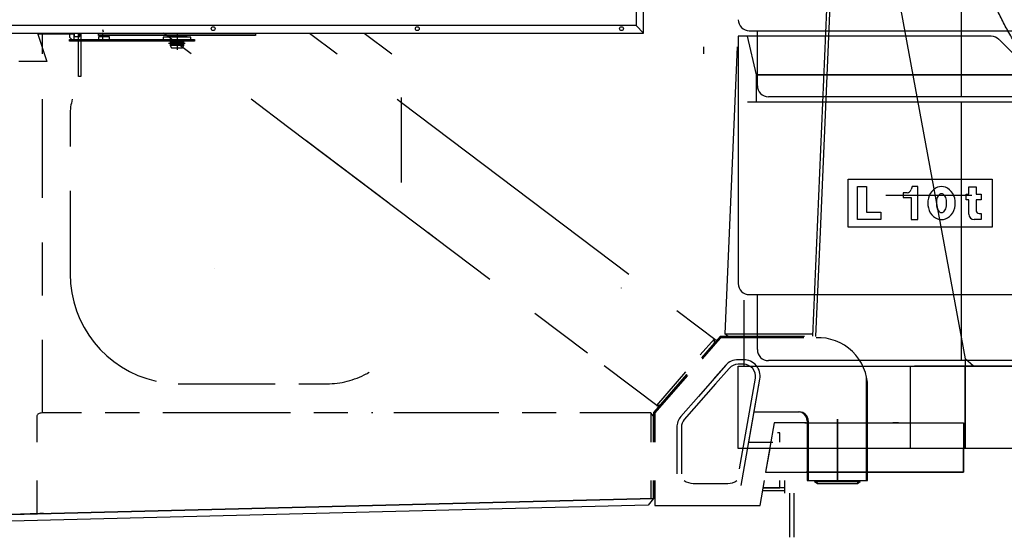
# Model space of a CAD drawing. Extents: x 26250 to 211390, y 12641 to 169243.
# Tile 99 of 132: x 196800 to 198590, y 15561 to 16502. Entities that reach past the tile are written whole.
import ezdxf

# ---------------------------------------------------------------- set-up
doc = ezdxf.new("R2010")
doc.units = 0
doc.header["$LTSCALE"] = 212.5
doc.linetypes.add('CENTER', pattern=[50.5, 30, -9, 2.5, -9])
doc.linetypes.add('HIDDEN', pattern=[12.6, 8.4, -4.2])
doc.layers.add('11', color=7, linetype='CONTINUOUS')

# ---------------------------------------------------------------- blocks, each defined once
blk = doc.blocks.new('*G39')
at = {"layer": '11', "color": 7, "linetype": 'CENTER'}
for p, q in [((196832.7, 16477), (196881.5, 16477)), ((196898.5, 16475.8), (196833.1, 16475.8)), ((196881.5, 16478.1), (196881.5, 16475.8)), ((196898.5, 16478.1), (196898.5, 16471.8)), ((196898.5, 16471.8), (196909, 16471.8)), ((196899, 16478.1), (196899, 16471.8)), ((196909, 16471.8), (196909, 16478.1)), ((197674.7, 16477.8), (197674.7, 16478.1)), ((197681, 16477.8), (197687.6, 16477.8))]:
    blk.add_line(p, q, dxfattribs=at)
at = {"layer": '11', "color": 7, "linetype": 'CONTINUOUS'}
for p, q in [((196566.4, 15597), (197952.4, 15631.5)), ((197952.4, 15631.5), (197942.6, 15619.2)), ((197942.6, 15619.2), (196566.5, 15585))]:
    blk.add_line(p, q, dxfattribs=at)
at = {"layer": '11', "color": 7, "linetype": 'CENTER'}
for points in [[(196898.5, 16475), (196898.5, 16475.8)], [(196907.7, 16471.8), (196907.9, 16472.4), (196908.2, 16473), (196908.4, 16473.6), (196908.6, 16474.2), (196908.7, 16474.8), (196908.9, 16475.5), (196909, 16476.1), (196909, 16476.8), (196909.1, 16477.4), (196909.1, 16478.1)], [(197681, 16477.8), (197681, 16478.1)], [(197687.7, 16478.1), (197687.6, 16477.8)]]:
    blk.add_lwpolyline(points, dxfattribs=at)
blk = doc.blocks.new('*G41')
at = {"layer": '11', "color": 7, "linetype": 'CENTER'}
for p, q in [((198518.5, 15884.7), (198518.5, 15885)), ((198533.8, 15872.5), (198533.8, 15872.3))]:
    blk.add_line(p, q, dxfattribs=at)
blk = doc.blocks.new('*G51')
at = {"layer": '11', "color": 7, "linetype": 'CONTINUOUS'}
for p, q in [((197933.9, 16478.1), (197933.9, 17014)), ((197920.4, 17000.5), (197920.4, 16491.6)), ((198255.7, 16116.5), (198283.4, 16758)), ((198241.8, 15926.5), (198267.5, 16520.9)), ((197920.4, 16491.6), (195268.4, 16491.6)), ((197933.9, 16478.1), (197920.4, 16491.6)), ((197920.4, 16491.6), (197933.9, 16478.1)), ((195254.9, 16478.1), (197933.9, 16478.1)), ((196841.4, 16440.2), (196841.4, 16478.1)), ((197111.4, 16440.2), (197061.3, 16478.1)), ((197326.7, 16478.1), (197376.8, 16440.2)), ((197426.3, 16478.1), (197476.4, 16440.2)), ((198043.8, 16440.2), (198043.8, 16452.8)), ((196841.4, 16178), (196841.4, 16357.7)), ((197289.2, 16305.9), (197220.6, 16357.7)), ((197486, 16357.7), (197493.8, 16351.8)), ((197493.8, 16351.8), (197907.2, 16039.4)), ((196891.4, 16329.4), (196891.4, 16271.8)), ((197654.3, 16030), (197289.2, 16305.9)), ((197470.6, 16168.8), (197319.9, 16282.6)), ((196891.4, 16191), (196891.4, 16040)), ((197560.6, 16100.8), (197541.6, 16115.1)), ((198247.5, 15926.3), (198255.7, 16116.5)), ((196841.4, 16000.8), (196841.4, 16097.1)), ((197994.8, 15973.2), (198068.6, 15917.4)), ((197832, 15895.7), (197736.4, 15968)), ((196841.4, 15787), (196841.4, 15919.9)), ((198063.1, 15922), (198037.1, 15892.5)), ((198073.4, 15925.9), (198039.7, 15887.5)), ((198074.3, 15923.9), (198040.7, 15885.6)), ((198068.6, 15917.4), (198040.7, 15885.6)), ((198063.1, 15914.1), (198063.1, 15922)), ((198226.6, 15925.9), (198073.4, 15925.9)), ((198225.5, 15923.9), (198074.3, 15923.9)), ((198087.6, 15925.9), (198081.8, 15931.2)), ((198081.8, 15931.2), (198241.8, 15931.2)), ((198226.6, 15925.9), (198087.6, 15925.9)), ((198039.7, 15887.5), (198063.1, 15914.1)), ((198116, 15883.9), (198106, 15883.9)), ((198116, 15883.9), (198106, 15883.9)), ((197962.9, 15796.8), (197862.7, 15872.5)), ((198010.4, 15861.7), (197957.6, 15800.8)), ((198083.5, 15873.7), (198033.8, 15817)), ((198083.5, 15873.7), (198060.6, 15847.6)), ((198089.8, 15868.1), (198064.8, 15839.7)), ((198116, 15875.5), (198106, 15875.5)), ((197430, 15858.3), (197434.9, 15861)), ((198012.9, 15856.9), (197952.4, 15787.8)), ((198013.9, 15855), (197954.4, 15787)), ((198013.9, 15855), (197962.9, 15796.8)), ((197965.3, 15802.5), (198012.9, 15856.9)), ((198108.4, 15685.5), (198137.3, 15850.2)), ((198111.6, 15654.9), (198145.5, 15848.7)), ((198125.4, 15734), (198145.5, 15848.7)), ((198339.4, 15664), (198339.4, 15852.8)), ((197091.4, 15840), (197264.1, 15840)), ((197307, 15840), (197358.2, 15840)), ((198064.8, 15839.7), (198008.1, 15775)), ((198341.4, 15743.9), (198341.4, 15833.9)), ((198033.8, 15817), (198001.8, 15780.5)), ((198033.8, 15817), (198001.8, 15780.5)), ((197957.6, 15800.8), (197965.3, 15802.5)), ((196830.8, 15781), (196830.8, 15734)), ((196912.2, 15787), (196841.4, 15787)), ((197017.3, 15787), (196955.2, 15787)), ((197291.8, 15787), (197060.2, 15787)), ((197396.2, 15787), (197334.7, 15787)), ((197441.8, 15787), (197439.1, 15787)), ((197670.7, 15787), (197479.8, 15787)), ((197775, 15787), (197713.6, 15787)), ((197947.3, 15787), (197817.9, 15787)), ((197947.3, 15787), (197947.3, 15734)), ((197952.4, 15781), (197947.3, 15787)), ((197952.4, 15787.8), (197952.4, 15734)), ((197952.4, 15734), (197952.4, 15781)), ((197954.4, 15787), (197954.4, 15734)), ((198134.8, 15788.9), (198215.4, 15788.9)), ((198207.4, 15788.9), (198217.4, 15788.9)), ((198231.4, 15772.9), (198231.4, 15664)), ((198233.4, 15772.9), (198233.4, 15664)), ((197994.4, 15760.7), (197994.4, 15734)), ((197994.4, 15760.7), (197994.4, 15676.5)), ((198002.8, 15760.7), (198002.8, 15676.5)), ((198181.9, 15750.8), (198177.7, 15750.8)), ((198181.9, 15734), (198181.9, 15750.8)), ((198341.4, 15664), (198341.4, 15743.9)), ((196830.8, 15664), (196830.8, 15603.6)), ((197947.3, 15664), (197947.3, 15631.3)), ((197952.4, 15631.5), (197952.4, 15664)), ((197952.4, 15664), (197952.4, 15631.5)), ((197954.4, 15664), (197954.4, 15618.9)), ((198024.4, 15658.9), (198087.1, 15658.9)), ((198024.4, 15658.9), (198087.1, 15658.9)), ((198145.8, 15618.9), (198153.8, 15664)), ((198190.9, 15650.8), (198151.4, 15650.8)), ((198151.4, 15650.8), (198181.9, 15650.8)), ((198181.9, 15650.8), (198181.9, 15664)), ((198190.9, 15640.8), (198190.9, 15664)), ((198190.9, 15645.8), (198190.9, 15650.8)), ((198231.4, 15664), (198341.4, 15664)), ((198244.8, 15664), (198244.8, 15662.6)), ((198244.8, 15662.6), (198250, 15658.9)), ((198246.8, 15662.6), (198245.1, 15662.6)), ((198245.1, 15662.6), (198247.2, 15662.6)), ((198246.8, 15664), (198246.8, 15662.6)), ((198247.2, 15662.6), (198250, 15658.9)), ((198250, 15658.9), (198247.2, 15662.6)), ((198247.2, 15662.6), (198325.6, 15662.6)), ((198250, 15658.9), (198322.8, 15658.9)), ((198322.8, 15658.9), (198327.6, 15662.6)), ((198325.6, 15662.6), (198322.8, 15658.9)), ((198322.8, 15658.9), (198325.6, 15662.6)), ((198325.6, 15662.6), (198325.6, 15664)), ((198325.6, 15662.6), (198327.6, 15662.6)), ((198327.6, 15662.6), (198325.6, 15662.6)), ((198327.6, 15662.6), (198327.6, 15664)), ((197952.4, 15631.5), (196566.4, 15597)), ((196830.8, 15603.6), (197952.4, 15631.5)), ((198150.6, 15645.8), (198190.9, 15645.8)), ((198199.6, 15640.8), (198199.6, 15560.8)), ((198207.4, 15640.8), (198207.4, 15560.8)), ((197954.4, 15618.9), (198145.8, 15618.9)), ((196647.4, 15599.1), (196835.4, 15603.9)), ((196836.4, 15604), (196801.4, 15603)), ((196835.4, 15603.9), (196841.4, 15603.9)), ((196843.2, 15604), (196836.4, 15604))]:
    blk.add_line(p, q, dxfattribs=at)
at = {"layer": '11', "color": 7, "linetype": 'CENTER'}
for p, q in [((196832.3, 16478.1), (196849, 16426.2)), ((196890.5, 16478.1), (196890.5, 16470.6)), ((196890.5, 16470.6), (196894.7, 16466.3)), ((196898.5, 16466.3), (196898.5, 16478.1)), ((196906.8, 16398.9), (196906.8, 16478.1)), ((196910.8, 16478.1), (196910.8, 16398.9)), ((196943, 16473.8), (196943, 16477.3)), ((196943, 16477.3), (196945.6, 16477.3)), ((196943, 16477.3), (197228.6, 16477.3)), ((197073.3, 16473.8), (196943, 16473.8)), ((196963, 16471.3), (196943, 16471.3)), ((196943, 16471.3), (196943, 16466.3)), ((196951.9, 16479.7), (196950.8, 16483.8)), ((196950.8, 16467.5), (196950.8, 16478.1)), ((196963, 16466.3), (196963, 16471.3)), ((197110.8, 16470.3), (197060.8, 16470.3)), ((197060.8, 16470.3), (197060.8, 16466.3)), ((197103.3, 16473.8), (197068.3, 16473.8)), ((197068.3, 16473.8), (197068.3, 16472.3)), ((197068.3, 16472.3), (197103.3, 16472.3)), ((197073.3, 16472.3), (197073.3, 16470.3)), ((197085.8, 16478.1), (197085.8, 16447.4)), ((197228.6, 16473.8), (197098.3, 16473.8)), ((197098.3, 16470.3), (197098.3, 16472.3)), ((197103.3, 16472.3), (197103.3, 16473.8)), ((197110.8, 16466.3), (197110.8, 16470.3)), ((197225.9, 16478.1), (197228.6, 16478.1)), ((197228.6, 16478.1), (197228.6, 16473.8)), ((196890.5, 16466.3), (197117.8, 16466.3)), ((196890.5, 16463.3), (196890.5, 16466.3)), ((197117.8, 16463.3), (196890.5, 16463.3)), ((196894.7, 16466.3), (196898.5, 16466.3)), ((196943, 16466.3), (196963, 16466.3)), ((197060.8, 16466.3), (197110.8, 16466.3)), ((197100.7, 16459.3), (197070.5, 16459.3)), ((197073.3, 16463.3), (197073.3, 16455.3)), ((197098.3, 16461.3), (197073.3, 16461.3)), ((197073.3, 16457.3), (197098.3, 16457.3)), ((197073.3, 16455.3), (197075.6, 16451.3)), ((197098.3, 16455.3), (197073.3, 16455.3)), ((197096, 16451.3), (197098.3, 16455.3)), ((197098.3, 16466.3), (197117.8, 16466.3)), ((197098.3, 16463.3), (197098.3, 16466.3)), ((197098.3, 16455.3), (197098.3, 16463.3)), ((197117.8, 16463.3), (197098.3, 16463.3)), ((197117.8, 16466.3), (197117.8, 16463.3)), ((197117.8, 16466.3), (197117.8, 16463.3)), ((197075.6, 16451.3), (197096, 16451.3)), ((196849, 16426.2), (196798, 16426.2)), ((196910.8, 16398.9), (196906.8, 16398.9)), ((197493.8, 16206.4), (197493.8, 16360.5)), ((197154.6, 16049), (197154.6, 16049)), ((197893.9, 16013.9), (197893.9, 16014.7)), ((198126, 15734), (198168.9, 15734))]:
    blk.add_line(p, q, dxfattribs=at)
at = {"layer": '11', "color": 7, "linetype": 'HIDDEN'}
for q in [(198081.8, 15931.2), (198104.4, 16440.2)]:
    blk.add_line((198104.4, 16452.8), q, dxfattribs=at)
at = {"layer": '11', "color": 7, "linetype": 'CONTINUOUS'}
blk.add_lwpolyline([(196841.4, 15787), (196839.8, 15787), (196838.3, 15786.8), (196836.7, 15786.4), (196835.2, 15785.9), (196833.9, 15785.3), (196832.7, 15784.5), (196831.8, 15783.7), (196831.2, 15782.8), (196830.9, 15781.9), (196830.8, 15781)], dxfattribs=at)
for centre in [(197151.4, 16486), (197522.6, 16486), (197893.9, 16486)]:
    blk.add_circle(centre, 3.5, dxfattribs=at)
for centre, radius, start, end in [((196991.4, 16329.4), 100.1, 163.5683, 179.9996), ((197091.4, 16040), 200, 180, -102.6315), ((198251.4, 15833.9), 90, 0, 92.4237), ((198106, 15853.9), 30, 90, 138.7653), ((198106, 15853.9), 30, 90, 138.7653), ((198116, 15853.9), 30, -9.9292, 89.9998), ((198116, 15853.9), 30, -9.9292, 89.9998), ((198106, 15853.9), 21.6, 90, 138.7439), ((198116, 15853.9), 21.6, 40.0407, 90.001), ((198116, 15853.9), 21.6, -9.9211, 40.003), ((197358.2, 15990.1), 150.1, -90, -75.7106), ((197358.2, 15990), 149.9, -75.7061, -61.4042), ((197091.4, 16046.8), 206.7, -90.9315, -89.9977), ((198024.4, 15760.7), 30, 138.7884, 179.999), ((198024.4, 15760.7), 30, 138.7884, 179.999), ((198024.4, 15760.7), 21.6, 138.778, 179.9989), ((198215.4, 15772.9), 16, 0, 90), ((198217.4, 15772.9), 16, 0, 90.0109), ((198024.4, 15688.9), 30, -123.7727, -89.9986), ((198024.4, 15688.9), 30, -123.7727, -89.9986), ((198087.1, 15688.9), 30, -90, -56.2382), ((198087.1, 15688.9), 30, -90, -56.2382)]:
    blk.add_arc(centre, radius, start, end, dxfattribs=at)
blk = doc.blocks.new('*G71')
at = {"layer": '11', "color": 7, "linetype": 'HIDDEN'}
for p, q in [((198511.3, 16832.3), (198511.3, 16362.3)), ((198401.3, 16497.3), (198401.3, 16497.3)), ((198139.4, 16402.3), (198123.3, 16472.3)), ((198139.4, 16352.3), (198139.4, 16402.3)), ((198139.4, 16402.3), (198644.1, 16402.3)), ((198644.1, 16402.3), (198139.4, 16402.3)), ((198644.1, 16352.3), (198123.3, 16352.3)), ((198511.3, 16352.3), (198511.3, 15882.3)), ((198511.3, 16334.2), (198511.3, 16030.5))]:
    blk.add_line(p, q, dxfattribs=at)
at = {"layer": '11', "color": 7, "linetype": 'CENTER'}
for p, q in [((198350.5, 16799.8), (198518.5, 15885.3)), ((198530.6, 16182.3), (198374.4, 16182.3)), ((198116.3, 15992.2), (198116.3, 15872.3)), ((198534, 15872.3), (198518.5, 15885.3)), ((198518.5, 15885.3), (198518.5, 15872.3)), ((198116.3, 15872.3), (198654, 15872.3)), ((198419.5, 15722.3), (198419.5, 15872.3)), ((198606.4, 15872.3), (198426.4, 15872.3)), ((198518.9, 15722.3), (198518.9, 15872.3)), ((198518.9, 15872.3), (198518.9, 15722.3)), ((198571.8, 15872.3), (198531.1, 15872.3)), ((198534, 15872.3), (199349.4, 15872.3)), ((198286.4, 15665.5), (198286.4, 15775.5)), ((198286.4, 15775.5), (198286.4, 15665.5)), ((198171.7, 15769.3), (198155.9, 15679.3)), ((198229.9, 15769.3), (198171.7, 15769.3)), ((198227.2, 15769.3), (198345.6, 15769.3)), ((198342.9, 15769.3), (198516, 15769.3)), ((198397.5, 15769.3), (198387.5, 15769.3)), ((198516, 15769.3), (198516, 15679.3)), ((198155.9, 15679.3), (198229.9, 15679.3)), ((198229.9, 15679.3), (198342.9, 15679.3)), ((198516, 15679.3), (198229.9, 15679.3))]:
    blk.add_line(p, q, dxfattribs=at)
at = {"layer": '11', "color": 7, "linetype": 'CONTINUOUS'}
for p, q in [((198139.4, 16472.3), (198106.3, 16472.3)), ((198106.3, 16472.3), (198106.3, 16022.3)), ((198126.3, 16482.3), (198627.6, 16482.3)), ((198566.1, 16472.3), (198139.4, 16472.3)), ((198141, 16382.3), (198141, 16482.3)), ((198644.1, 16402.3), (198580.3, 16466.4)), ((198647.6, 16362.3), (198161, 16362.3)), ((198306.3, 16124.8), (198306.3, 16212.3)), ((198306.3, 16212.3), (198567.7, 16212.3)), ((198567.7, 16212.3), (198567.7, 16124.8)), ((198323.1, 16138.7), (198323.1, 16198.7)), ((198323.1, 16198.7), (198339.3, 16198.7)), ((198339.3, 16198.7), (198339.3, 16152.4)), ((198413.3, 16187.2), (198406.1, 16187.2)), ((198406.1, 16187.2), (198406.1, 16178.6)), ((198422.2, 16198.7), (198420.8, 16193.2)), ((198433, 16198.7), (198422.2, 16198.7)), ((198433, 16138.7), (198433, 16198.7)), ((198520.3, 16174.8), (198520.3, 16184.8)), ((198520.3, 16184.8), (198525.3, 16184.8)), ((198525.3, 16184.8), (198525.3, 16198.6)), ((198525.3, 16198.6), (198539, 16198.6)), ((198539, 16198.6), (198539, 16184.8)), ((198539, 16184.8), (198547.8, 16184.8)), ((198547.8, 16184.8), (198547.8, 16174.8)), ((198406.1, 16178.6), (198420.4, 16178.6)), ((198420.4, 16178.6), (198420.4, 16138.7)), ((198525.3, 16174.8), (198520.3, 16174.8)), ((198525.3, 16148.6), (198525.3, 16174.8)), ((198547.8, 16174.8), (198539, 16174.8)), ((198539, 16174.8), (198539, 16154.8)), ((198339.3, 16152.4), (198365.6, 16152.4)), ((198365.6, 16152.4), (198365.6, 16138.7)), ((198544, 16149.8), (198547.8, 16149.8)), ((198547.8, 16149.8), (198547.8, 16138.6)), ((198365.6, 16138.7), (198323.1, 16138.7)), ((198420.4, 16138.7), (198433, 16138.7)), ((198547.8, 16138.6), (198535.3, 16138.6)), ((198567.7, 16124.8), (198306.3, 16124.8)), ((198126.3, 16002.3), (198627.6, 16002.3)), ((198141, 15902.3), (198141, 16002.3)), ((198647.6, 15882.3), (198161, 15882.3)), ((198106.3, 15872.3), (200556.3, 15872.3)), ((198106.3, 15722.3), (198106.3, 15872.3)), ((200556.3, 15722.3), (198106.3, 15722.3)), ((198163.5, 15722.3), (198155.9, 15679.3)), ((198516, 15679.3), (198516, 15722.3)), ((198155.9, 15679.3), (198516, 15679.3))]:
    blk.add_line(p, q, dxfattribs=at)
for points in [[(198475.8, 16198.7), (198472.1, 16198.4), (198468.4, 16197.4), (198464.7, 16195.6), (198461.2, 16193.1), (198458.1, 16189.9), (198455.4, 16186.1), (198453.3, 16181.9), (198451.9, 16177.5), (198451, 16173), (198450.8, 16168.6)], [(198467, 16168.6), (198467.1, 16171.2), (198467.4, 16173.8), (198467.9, 16176.4), (198468.6, 16178.8), (198469.6, 16181), (198470.7, 16182.9), (198471.9, 16184.4), (198473.2, 16185.4), (198474.5, 16186), (198475.8, 16186.2)], [(198500.8, 16168.6), (198500.5, 16173), (198499.7, 16177.5), (198498.2, 16181.9), (198496.1, 16186.1), (198493.4, 16189.9), (198490.3, 16193.1), (198486.8, 16195.6), (198483.1, 16197.4), (198479.4, 16198.4), (198475.8, 16198.7)], [(198475.8, 16186.2), (198477, 16186), (198478.3, 16185.4), (198479.6, 16184.4), (198480.8, 16182.9), (198481.9, 16181), (198482.9, 16178.8), (198483.6, 16176.4), (198484.1, 16173.8), (198484.4, 16171.2), (198484.5, 16168.6)], [(198450.8, 16168.6), (198451, 16164.3), (198451.9, 16159.8), (198453.3, 16155.4), (198455.4, 16151.2), (198458.1, 16147.4), (198461.2, 16144.2), (198464.7, 16141.7), (198468.4, 16140), (198472.1, 16139), (198475.8, 16138.7)], [(198475.8, 16151.1), (198474.5, 16151.3), (198473.2, 16151.9), (198471.9, 16152.9), (198470.7, 16154.4), (198469.6, 16156.2), (198468.6, 16158.5), (198467.9, 16160.9), (198467.4, 16163.5), (198467.1, 16166.1), (198467, 16168.6)], [(198475.8, 16138.7), (198479.4, 16139), (198483.1, 16140), (198486.8, 16141.7), (198490.3, 16144.2), (198493.4, 16147.4), (198496.1, 16151.2), (198498.2, 16155.4), (198499.7, 16159.8), (198500.5, 16164.3), (198500.8, 16168.6)], [(198484.5, 16168.6), (198484.4, 16166.1), (198484.1, 16163.5), (198483.6, 16160.9), (198482.9, 16158.5), (198481.9, 16156.2), (198480.8, 16154.4), (198479.6, 16152.9), (198478.3, 16151.9), (198477, 16151.3), (198475.8, 16151.1)]]:
    blk.add_lwpolyline(points, dxfattribs=at)
at = {"layer": '11', "color": 7, "linetype": 'CENTER'}
blk.add_circle((199081.4, 16752.3), 555, dxfattribs=at)
at = {"layer": '11', "color": 7, "linetype": 'CONTINUOUS'}
for centre, radius, start, end in [((198126.3, 16502.3), 20, 180, -89.9913), ((198566.1, 16452.3), 20, 44.8776, 90.0011), ((198161, 16382.3), 20, 180, -90), ((198410.9, 16197.9), 11, -77.449, -24.9968), ((198535.3, 16148.6), 10, 180, -90.0175), ((198544, 16154.8), 5, 180, -89.8951), ((198126.3, 16022.3), 20, 180, -89.9913), ((198161, 15902.3), 20, 180, -89.9913)]:
    blk.add_arc(centre, radius, start, end, dxfattribs=at)

msp = doc.modelspace()

# ---------------------------------------------------------------- block references
at = {"layer": '11', "color": 7, "linetype": 'CONTINUOUS'}
for name in ['*G71', '*G51', '*G39', '*G41']:
    msp.add_blockref(name, (0, 0), dxfattribs=at)

doc.saveas('drawing.dxf')
